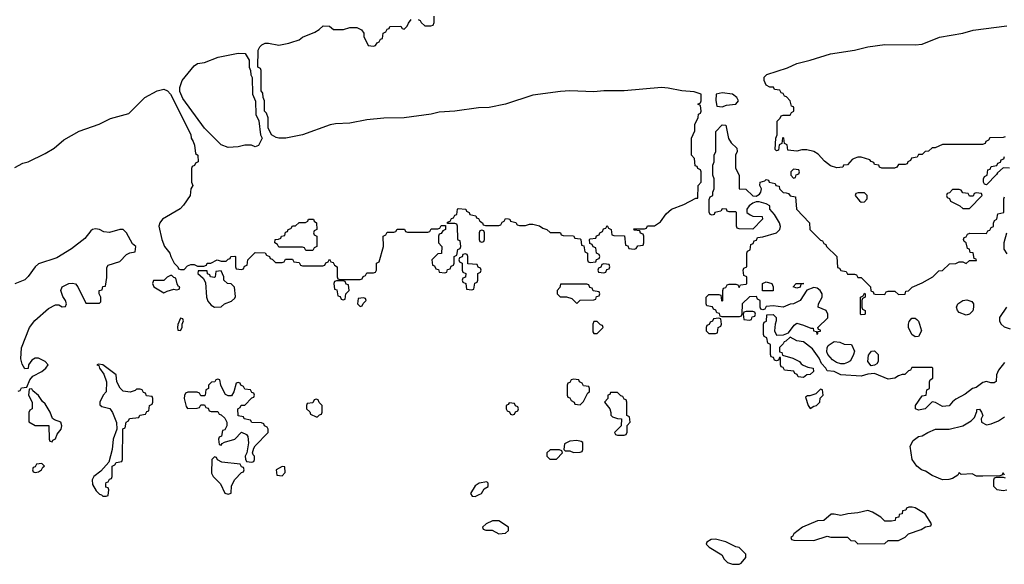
# Model space of a CAD drawing. Header units: inches. Extents: x 2112843 to 2323771, y 35243 to 209174.
# Tile 4 of 83: x 2138399 to 2144216, y 43511 to 46730. Entities that reach past the tile are written whole.
import ezdxf

# ---------------------------------------------------------------- set-up
doc = ezdxf.new("R2010")
doc.units = ezdxf.units.IN
doc.header["$MEASUREMENT"] = 0
doc.layers.add('C1034', color=7, linetype='Continuous')
doc.layers.add('C1044', color=7, linetype='Continuous')

msp = doc.modelspace()

# ---------------------------------------------------------------- linework, layer by layer
at = {"layer": 'C1034', "color": 6}
for points in [[(2140000, 46035.3), (2139970.6, 46029.4), (2139930, 46029.2), (2139913.6, 46033.6), (2139886, 46050), (2139866, 46090), (2139866, 46150), (2139856.4, 46176.4), (2139846, 46190), (2139846, 46250), (2139838, 46270), (2139836.4, 46296.4), (2139826, 46310), (2139826, 46430), (2139822, 46442), (2139806, 46450), (2139808.7, 46550), (2139818, 46570), (2139830, 46582), (2139849.1, 46590.9), (2139869.1, 46590.9), (2139930, 46578.8), (2139989.1, 46590.9), (2140000, 46594.5)], [(2138370, 45855.5), (2138418.4, 45881.6), (2138450, 45890.5), (2138550, 45938), (2138602.7, 45970), (2138659.5, 46020.5), (2138749.7, 46070.4), (2138868.3, 46111.7), (2138934.5, 46145.5), (2139044, 46176), (2139138, 46270), (2139210.2, 46310.2), (2139250, 46319), (2139273, 46310), (2139290.7, 46290), (2139410, 46052), (2139411.3, 46030), (2139424.7, 46010), (2139432, 45988), (2139438, 45938), (2139452, 45930), (2139454, 45890), (2139438, 45882), (2139432.7, 45867.3), (2139418, 45862), (2139414, 45850), (2139414, 45770), (2139422, 45750), (2139410.9, 45729.1), (2139406, 45690), (2139367.1, 45632.9), (2139347.5, 45612.5), (2139242.8, 45550), (2139226, 45530), (2139221, 45510), (2139238.8, 45430), (2139254.8, 45390), (2139286, 45350), (2139291.3, 45330), (2139311.6, 45291.6), (2139334, 45270), (2139338, 45258), (2139350, 45254), (2139370, 45254), (2139390, 45274), (2139410, 45282), (2139430, 45282), (2139450, 45272), (2139487.3, 45272.7), (2139502, 45278), (2139506, 45290), (2139528.7, 45291.3), (2139566, 45310), (2139590, 45302), (2139618, 45302), (2139630, 45314), (2139642, 45318), (2139646, 45330), (2139670, 45332), (2139674, 45330), (2139674, 45270), (2139678, 45258), (2139710, 45254), (2139722, 45258), (2139727.3, 45272.7), (2139742, 45278), (2139746, 45310), (2139790, 45354), (2139850, 45352), (2139858, 45338), (2139874, 45330), (2139878, 45318), (2139890, 45314), (2139910, 45294), (2139950, 45294), (2139962, 45298), (2139970, 45314), (2140000, 45314)], [(2138390, 44534), (2138402, 44538), (2138410, 44554), (2138442, 44558), (2138459, 44601), (2138477.5, 44622.5), (2138529.2, 44650), (2138554, 44670), (2138568, 44690), (2138548.9, 44708.8), (2138510, 44728.7), (2138490, 44729), (2138470, 44718), (2138451.3, 44690), (2138450, 44668), (2138430, 44666), (2138414, 44694), (2138406, 44726), (2138409.6, 44790), (2138457.6, 44910), (2138488.2, 44951.8), (2138570, 45022.8), (2138610, 45044.7), (2138630, 45044.7), (2138650, 45032), (2138670, 45034), (2138675.3, 45050), (2138668.7, 45070), (2138652.9, 45092.9), (2138641.2, 45130), (2138649.4, 45150.6), (2138690, 45170.5), (2138710, 45173), (2138728.1, 45168.1), (2138742, 45150), (2138790, 45054), (2138870, 45054), (2138878, 45062), (2138878, 45090), (2138868.7, 45108.7), (2138868.7, 45130), (2138886, 45134), (2138890, 45152), (2138906, 45154), (2138913.2, 45206.8), (2138914.6, 45265.4), (2138922, 45278), (2138990, 45301), (2139030, 45342), (2139050, 45352), (2139082, 45358), (2139086, 45390), (2139064.7, 45404.7), (2139029.3, 45470), (2139010, 45489.3), (2138990, 45489.4), (2138930, 45472.7), (2138895.5, 45475.5), (2138870, 45489.2), (2138846, 45494), (2138830, 45489), (2138818.8, 45481.2), (2138783.1, 45436.9), (2138705.1, 45374.9), (2138617.6, 45322.4), (2138510, 45286.6), (2138490, 45269.3), (2138448.7, 45211.3), (2138428.4, 45191.6), (2138370, 45169.4)], [(2140000, 45386), (2139930, 45386), (2139922, 45402), (2139906, 45410), (2139908, 45430), (2139928, 45432), (2139942, 45438), (2139946, 45450), (2139966, 45454), (2139970, 45474), (2139982, 45478), (2139986, 45490), (2140000, 45495.6)]]:
    msp.add_lwpolyline(points, dxfattribs=at)
for points in [[(2139790, 45978), (2139768.7, 45988.7), (2139730, 45989), (2139690, 45979), (2139630, 45975.3), (2139588.7, 45990), (2139490, 46089), (2139363.3, 46263.3), (2139346, 46306), (2139345.4, 46330), (2139359.7, 46370), (2139430, 46456.3), (2139450, 46470.4), (2139490, 46477.3), (2139572.1, 46507.9), (2139690, 46531), (2139732, 46530), (2139754, 46490), (2139754, 46450), (2139762, 46430), (2139763.6, 46403.6), (2139772.7, 46387.3), (2139774, 46290), (2139792.7, 46247.3), (2139794, 46170), (2139811.6, 46131.6), (2139822, 46050), (2139832, 46030), (2139810, 45986)], [(2139298, 45218), (2139290, 45218), (2139270, 45208), (2139250, 45188.7), (2139190, 45188), (2139184, 45170), (2139192, 45150), (2139250, 45116), (2139270, 45126), (2139310, 45138), (2139326, 45134), (2139342, 45138), (2139346, 45150), (2139335.3, 45155.3), (2139328.4, 45168.4), (2139322, 45202), (2139310, 45206)], [(2139590, 45246), (2139558, 45242), (2139554, 45210), (2139550, 45206), (2139526, 45210), (2139522, 45222), (2139508.4, 45228.4), (2139506, 45246), (2139454, 45246), (2139452, 45230), (2139482.8, 45202.8), (2139496.9, 45176.9), (2139503, 45090), (2139510, 45066), (2139530, 45042.8), (2139550, 45031), (2139590, 45032), (2139609.1, 45050.9), (2139650, 45066.8), (2139670, 45084.7), (2139673.2, 45093.2), (2139668, 45148), (2139648, 45168), (2139626, 45170), (2139606, 45190), (2139606, 45210)], [(2139350, 44966), (2139332.7, 44927.3), (2139332, 44910), (2139334, 44894), (2139350, 44892), (2139359, 44910), (2139358, 44930), (2139366, 44950), (2139362, 44962)], [(2138865.4, 44694.6), (2138854, 44690), (2138866, 44686), (2138871, 44670), (2138895.5, 44635.5), (2138911, 44590), (2138910.7, 44529.3), (2138892, 44510), (2138872, 44470), (2138872.7, 44452.7), (2138883.6, 44443.6), (2138930.7, 44430.7), (2138947.7, 44407.7), (2138971.6, 44348.4), (2138972, 44310), (2138951, 44250), (2138944.9, 44190), (2138926.4, 44113.6), (2138879.1, 44060.9), (2138838, 44030), (2138826.8, 44010), (2138830, 43982), (2138850, 43944.7), (2138870, 43924.7), (2138882, 43922), (2138890, 43914), (2138910, 43914), (2138922, 43918), (2138926, 43950), (2138922, 43962), (2138907.3, 43967.3), (2138907.3, 43987.3), (2138910, 43994), (2138922, 43998), (2138930, 44014), (2138942, 44018), (2138946, 44030), (2138946, 44090), (2138962, 44098), (2138968.4, 44111.6), (2139002, 44118), (2139006, 44130), (2139008.4, 44311.6), (2139022, 44318), (2139028.4, 44351.6), (2139042, 44358), (2139047.3, 44372.7), (2139102, 44378), (2139108.4, 44391.6), (2139142, 44398), (2139150, 44414), (2139162, 44418), (2139166, 44450), (2139182, 44458), (2139186, 44470), (2139186, 44490), (2139182, 44502), (2139147.3, 44507.3), (2139142, 44522), (2139130, 44526), (2139122, 44542), (2139110, 44546), (2139090, 44546), (2139082, 44538), (2139051.3, 44528.7), (2139010, 44534), (2138991.9, 44551.9), (2138972.7, 44590), (2138968.7, 44630), (2138890, 44689)], [(2139570, 44606), (2139558, 44602), (2139551.6, 44588.4), (2139532.7, 44587.3), (2139514, 44570), (2139514, 44550), (2139498, 44542), (2139494, 44510), (2139490, 44506), (2139470, 44506), (2139462, 44522), (2139447.3, 44527.3), (2139392.7, 44527.3), (2139378, 44522), (2139372, 44508), (2139371.3, 44490), (2139382.8, 44442.8), (2139390, 44432), (2139447.3, 44432.7), (2139462, 44438), (2139470, 44454), (2139490, 44454), (2139498, 44438), (2139512.7, 44432.7), (2139518, 44418), (2139530, 44414), (2139570, 44414), (2139578, 44398), (2139590, 44394), (2139610, 44374), (2139622, 44350), (2139622, 44330), (2139610, 44306), (2139598, 44302), (2139591.6, 44268.4), (2139578, 44262), (2139574, 44250), (2139578, 44218), (2139590, 44214), (2139595.3, 44224.7), (2139608, 44232), (2139670, 44251.3), (2139709, 44291), (2139738, 44278), (2139747.1, 44267.1), (2139751, 44229), (2139741, 44170), (2139732, 44150), (2139732.7, 44132.7), (2139738, 44118), (2139770, 44114), (2139782, 44118), (2139786, 44130), (2139786, 44150), (2139778, 44158), (2139775.3, 44170), (2139782, 44198), (2139789.3, 44210.7), (2139866, 44290), (2139866, 44310), (2139862, 44322), (2139846, 44330), (2139842, 44342), (2139827.3, 44347.3), (2139770, 44348), (2139762, 44362), (2139726, 44370), (2139722, 44382), (2139690, 44388), (2139688, 44430), (2139702, 44438), (2139708.4, 44451.6), (2139730, 44452), (2139770, 44494), (2139782, 44498), (2139786, 44510), (2139782, 44522), (2139770, 44526), (2139762, 44542), (2139730, 44546), (2139722, 44562), (2139706, 44570), (2139702, 44582), (2139690, 44586), (2139678, 44582), (2139664.7, 44530), (2139650, 44506), (2139630, 44506), (2139615.3, 44515.3), (2139600.2, 44540.2), (2139588, 44570), (2139582, 44602)], [(2138470, 44548), (2138454, 44546), (2138452, 44510), (2138472, 44470), (2138472, 44430), (2138458, 44422), (2138452.7, 44407.3), (2138452.7, 44352.7), (2138490, 44332), (2138571.3, 44331.3), (2138574, 44250), (2138578, 44238), (2138590, 44234), (2138594.6, 44245.4), (2138610, 44252), (2138620.9, 44279.1), (2138644, 44310), (2138648.7, 44330), (2138642, 44350), (2138604, 44364), (2138592.9, 44372.9), (2138579.3, 44410), (2138550, 44459), (2138533.8, 44473.8), (2138510, 44508.7), (2138476.5, 44536.5)], [(2138530, 44106), (2138498, 44102), (2138490, 44086), (2138478, 44082), (2138474, 44070), (2138478, 44058), (2138490, 44054), (2138510, 44058), (2138528, 44070), (2138535.3, 44084.7), (2138546, 44090)], [(2139550, 44146), (2139534, 44130), (2139532, 44050), (2139542, 44030), (2139586, 43986), (2139610, 43931.3), (2139630, 43924.7), (2139648, 43932), (2139650, 43974), (2139670, 44012), (2139710, 44054), (2139722, 44058), (2139726, 44070), (2139722, 44082), (2139710, 44086), (2139702, 44102), (2139594, 44114), (2139568, 44128), (2139562, 44142)], [(2139950, 44088), (2139914, 44070), (2139918, 44038), (2139950, 44034), (2139967.3, 44052.7), (2139966, 44086)]]:
    msp.add_lwpolyline(points, close=True, dxfattribs=at)
at = {"layer": 'C1044', "color": 6}
for points in [[(2140000, 46594.5), (2140050, 46611), (2140070, 46626.8), (2140143.1, 46656.9), (2140168.9, 46671.2), (2140192.7, 46692.7), (2140230, 46692), (2140252.7, 46672.7), (2140312, 46672), (2140350, 46682.8), (2140390, 46684), (2140418, 46670), (2140431.3, 46650), (2140432, 46630), (2140458, 46578), (2140490, 46574), (2140502, 46578), (2140510, 46594), (2140522, 46598), (2140530, 46614), (2140542, 46618), (2140546, 46650), (2140562, 46658), (2140570, 46674), (2140582, 46678), (2140586, 46690), (2140650, 46692), (2140658, 46678), (2140670, 46674), (2140688.4, 46691.6), (2140695.3, 46710), (2140711.1, 46731.2)], [(2140754, 46730), (2140764.7, 46724.7), (2140770, 46714), (2140792.7, 46692.7), (2140827.3, 46692.7), (2140842, 46698), (2140847.3, 46712.7), (2140848, 46750)], [(2144222, 46038), (2144210, 46034), (2144130, 46032), (2144122, 46018), (2144106, 46010), (2144102, 45998), (2144087.3, 45992.7), (2143850, 45992), (2143807.3, 45972.7), (2143790, 45972), (2143767.3, 45952.7), (2143748.4, 45951.6), (2143730, 45934), (2143710, 45934), (2143702, 45918), (2143668.4, 45911.6), (2143662, 45898), (2143646, 45890), (2143642, 45878), (2143630, 45874), (2143590, 45874), (2143582, 45858), (2143567.3, 45852.7), (2143492.7, 45852.7), (2143478, 45858), (2143474, 45870), (2143450, 45874), (2143445.4, 45885.4), (2143430, 45892), (2143422, 45902), (2143370, 45917.3), (2143350, 45917.3), (2143328, 45910), (2143316.5, 45903.5), (2143290, 45872), (2143266, 45870), (2143262, 45858), (2143226, 45854), (2143190, 45866), (2143153.7, 45893.7), (2143115.5, 45935.5), (2143090, 45950.8), (2143050, 45961), (2143020.2, 45959.8), (2142990, 45952), (2142938, 45958), (2142934, 45990), (2142918, 45998), (2142914, 46030), (2142910, 46034), (2142906, 46030), (2142902, 45998), (2142886, 45990), (2142882, 45958), (2142870, 45954), (2142862, 45962), (2142866.8, 46030), (2142874, 46050), (2142874, 46130), (2142892.7, 46147.3), (2142898, 46162), (2142910, 46166), (2142950, 46166), (2142958, 46182), (2142971.6, 46188.4), (2142971.6, 46208.4), (2142970, 46214), (2142958, 46218), (2142950.9, 46250.9), (2142930, 46274), (2142918, 46278), (2142910, 46294), (2142898, 46298), (2142890, 46314), (2142858, 46318), (2142851.6, 46331.6), (2142830, 46331.3), (2142810, 46342), (2142797.3, 46370), (2142797.3, 46390), (2142813.2, 46406.8), (2142934.6, 46445.4), (2142990, 46471.3), (2143070, 46491.2), (2143190, 46529), (2143330.1, 46549.9), (2143410, 46569.8), (2143510, 46582.4), (2143690, 46581.5), (2143730, 46585.1), (2143834.1, 46625.9), (2143970, 46649.8), (2144031.9, 46668.1), (2144230, 46693.8)], [(2140000, 45314), (2140010, 45314), (2140018, 45298), (2140050, 45294), (2140058, 45278), (2140070, 45274), (2140190, 45274), (2140202, 45278), (2140207.3, 45292.7), (2140222, 45298), (2140230, 45314), (2140238, 45298), (2140250, 45294), (2140258, 45278), (2140274, 45270), (2140274, 45210), (2140278, 45198), (2140290, 45194), (2140410, 45194), (2140422, 45198), (2140427.3, 45212.7), (2140442, 45218), (2140450, 45234), (2140490, 45234), (2140502, 45238), (2140506, 45250), (2140506, 45290), (2140522, 45298), (2140548, 45390), (2140546, 45450), (2140562, 45458), (2140570, 45474), (2140610, 45474), (2140622, 45478), (2140630, 45492), (2140672, 45492), (2140678, 45478), (2140690, 45474), (2140810, 45474), (2140822, 45478), (2140830, 45494), (2140870, 45494), (2140882, 45498), (2140890, 45514), (2140914, 45514), (2140914, 45490), (2140898, 45482), (2140890, 45466), (2140878, 45462), (2140874, 45450), (2140874, 45410), (2140892, 45390), (2140891.6, 45348.4), (2140870, 45346), (2140834, 45310), (2140838, 45278), (2140850, 45274), (2140858, 45258), (2140872.7, 45252.7), (2140878, 45238), (2140910, 45234), (2140922, 45238), (2140927.3, 45252.7), (2140942, 45258), (2140947.3, 45272.7), (2140962, 45278), (2140966, 45290), (2140966, 45330), (2140982, 45338), (2140988.4, 45371.6), (2141002, 45378), (2141006, 45390), (2141002, 45422), (2140990, 45426), (2140987.3, 45432.7), (2140986, 45510), (2140982, 45522), (2140970, 45526), (2140926, 45526), (2140927.3, 45532.7), (2140942, 45538), (2140950, 45554), (2140962, 45558), (2140970, 45574), (2140982, 45578), (2140986, 45610), (2140990, 45614), (2141034, 45610), (2141038, 45598), (2141054, 45590), (2141058, 45578), (2141094, 45570), (2141098, 45558), (2141110, 45554), (2141118, 45538), (2141134, 45530), (2141138, 45518), (2141150, 45514), (2141230, 45514), (2141242, 45518), (2141250, 45534), (2141262, 45538), (2141270, 45554), (2141287.3, 45552.7), (2141294, 45550), (2141298, 45538), (2141330, 45532), (2141338, 45518), (2141352.7, 45512.7), (2141387.3, 45512.7), (2141410, 45522), (2141430, 45522), (2141470, 45511.3), (2141490, 45498), (2141514, 45490), (2141532.7, 45472.7), (2141588.4, 45471.6), (2141594, 45470), (2141598, 45458), (2141610, 45454), (2141671.6, 45451.6), (2141678, 45438), (2141710, 45434), (2141714, 45430), (2141718, 45398), (2141732.7, 45392.7), (2141738, 45358), (2141754, 45350), (2141754, 45310), (2141758, 45298), (2141770, 45294), (2141802, 45298), (2141807.3, 45312.7), (2141822, 45318), (2141826, 45330), (2141822, 45342), (2141806, 45350), (2141802, 45382), (2141787.3, 45387.3), (2141782, 45402), (2141767.3, 45407.3), (2141766, 45430), (2141770, 45434), (2141802, 45438), (2141807.3, 45452.7), (2141822, 45458), (2141826, 45470), (2141842, 45478), (2141847.3, 45492.7), (2141862, 45498), (2141870, 45514), (2141878, 45498), (2141894, 45490), (2141898, 45458), (2141910, 45454), (2141972.7, 45452.7), (2141978, 45398), (2141992.7, 45392.7), (2141998, 45378), (2142030, 45374), (2142042, 45378), (2142050, 45394), (2142082, 45398), (2142086, 45410), (2142086, 45450), (2142082, 45462), (2142067.3, 45467.3), (2142062, 45482), (2142030, 45486), (2142027.3, 45492.7), (2142090, 45494), (2142102, 45498), (2142108.4, 45511.6), (2142150, 45512), (2142184.7, 45535.3), (2142218, 45582), (2142249.4, 45610.6), (2142323.1, 45636.9), (2142394, 45674), (2142406, 45674), (2142408, 45750), (2142426, 45770), (2142426, 45830), (2142422, 45842), (2142406, 45850), (2142402, 45862), (2142390, 45866), (2142386, 45910), (2142368.9, 45928.8), (2142368.7, 46030), (2142387.3, 46072.7), (2142388, 46110), (2142407.3, 46152.7), (2142408.4, 46171.6), (2142422, 46178), (2142426, 46190), (2142422, 46222), (2142406, 46230), (2142422, 46238), (2142426, 46250), (2142426, 46290), (2142383.1, 46303.1), (2142311.1, 46308.8), (2142230, 46326), (2142190, 46329.4), (2141970, 46309.7), (2141850, 46309.8), (2141790, 46304.4), (2141650, 46308.5), (2141594.3, 46305.7), (2141430, 46284.7), (2141269.6, 46229.6), (2141172, 46210), (2141110, 46208.3), (2140969.7, 46189.6), (2140876.7, 46183.3), (2140830, 46171.6), (2140670, 46149.8), (2140550, 46147.1), (2140450, 46138), (2140350, 46118.4), (2140265.1, 46114.9), (2140232.4, 46107.6), (2140069.1, 46049.1), (2140000, 46035.3)], [(2144216.5, 44703.5), (2144181.5, 44658.5), (2144169, 44630), (2144168, 44592), (2144156.4, 44583.6), (2144136.4, 44583.6), (2144110, 44591), (2144090, 44584.7), (2144050, 44556), (2144028, 44550), (2143984, 44516), (2143930, 44486), (2143910, 44471), (2143890, 44446.8), (2143850, 44444), (2143810, 44466.8), (2143790, 44471.3), (2143748, 44430), (2143710, 44422.8), (2143692, 44430), (2143691.3, 44450), (2143730, 44506), (2143754, 44510), (2143758, 44542), (2143774, 44550), (2143774, 44590), (2143778, 44602), (2143794, 44610), (2143794, 44670), (2143790, 44674), (2143670, 44674), (2143662, 44658), (2143650, 44654), (2143628, 44632), (2143612, 44632), (2143590, 44624.7), (2143570, 44611.3), (2143530, 44606), (2143450, 44638.8), (2143410, 44634.8), (2143370, 44622.8), (2143250, 44631.3), (2143210, 44651.3), (2143170, 44654), (2143162, 44670), (2143136.9, 44696.9), (2143122.8, 44730), (2143083.7, 44783.7), (2143030, 44824.9), (2142990, 44831.3), (2142950, 44854), (2142926, 44830), (2142914.6, 44825.4), (2142910, 44814), (2142887.3, 44792.7), (2142887.3, 44767.3), (2142902, 44762), (2142906, 44746), (2142966, 44730), (2143006, 44710), (2143015.3, 44695.3), (2143028, 44688), (2143055.3, 44675.3), (2143086, 44670), (2143088, 44650), (2143070, 44632), (2143048.4, 44631.6), (2143030, 44614), (2142998, 44618), (2142992.7, 44632.7), (2142978, 44638), (2142972.7, 44652.7), (2142918, 44658), (2142910, 44674), (2142898, 44678), (2142894, 44690), (2142894, 44734), (2142887.3, 44732.7), (2142882, 44718), (2142870, 44714), (2142858, 44718), (2142852.7, 44732.7), (2142838, 44738), (2142834, 44750), (2142834, 44810), (2142818, 44818), (2142814, 44850), (2142798, 44858), (2142794, 44870), (2142794, 44930), (2142798, 44942), (2142811.1, 44948.8), (2142814, 44986), (2142850, 44988), (2142868, 44970), (2142868.7, 44950), (2142862, 44930), (2142858, 44890), (2142870, 44866), (2142912, 44868), (2142942, 44878), (2142975.3, 44924.7), (2142990, 44935.3), (2143030, 44925.2), (2143072.7, 44907.3), (2143087.3, 44907.3), (2143088.7, 44890), (2143106, 44886), (2143109.4, 44869.4), (2143114, 44874), (2143114, 44886), (2143130, 44888), (2143130, 44894), (2143118, 44898), (2143114, 44910), (2143172.7, 44967.3), (2143174, 44990), (2143162.8, 45010), (2143116, 45030), (2143117.3, 45050), (2143139.3, 45090), (2143139.3, 45110), (2143128.5, 45128.6), (2143110, 45142), (2143090, 45147.3), (2143049, 45131), (2143009.4, 45070.6), (2142970, 45050.7), (2142950, 45047.7), (2142910, 45030.8), (2142850, 45038), (2142810, 45034), (2142802, 45018), (2142790, 45014), (2142778, 45018), (2142774, 45030), (2142774, 45070), (2142758, 45078), (2142752.7, 45092.7), (2142710, 45092), (2142668, 45050), (2142666, 44990), (2142662, 44978), (2142650, 44974), (2142550, 44974), (2142538, 44978), (2142532.7, 44992.7), (2142518, 44998), (2142512.7, 45012.7), (2142498, 45018), (2142492.7, 45032.7), (2142458, 45038), (2142454, 45050), (2142454, 45090), (2142470, 45106), (2142530, 45106), (2142542, 45102), (2142546, 45070), (2142550, 45066), (2142554, 45070), (2142554, 45130), (2142558, 45142), (2142570, 45146), (2142578, 45162), (2142590, 45166), (2142630, 45166), (2142642, 45162), (2142650, 45146), (2142658, 45162), (2142690, 45166), (2142694, 45170), (2142694, 45210), (2142678, 45218), (2142674, 45250), (2142678, 45262), (2142694, 45270), (2142694, 45350), (2142698, 45362), (2142714, 45370), (2142718, 45402), (2142732.7, 45407.3), (2142738, 45422), (2142752.7, 45427.3), (2142758, 45442), (2142790, 45446), (2142870.5, 45469.5), (2142890.5, 45489.5), (2142893, 45507), (2142887.7, 45530), (2142858.5, 45578.5), (2142831, 45610), (2142830.5, 45630.5), (2142810, 45641), (2142767.3, 45652.7), (2142750, 45654), (2142730, 45644.7), (2142708.7, 45630), (2142695.3, 45610), (2142695.3, 45590), (2142715.5, 45575.5), (2142730, 45569.2), (2142786, 45566), (2142788, 45550), (2142730, 45492), (2142650, 45494), (2142638, 45498), (2142634, 45510), (2142634, 45590), (2142630, 45594), (2142590, 45594), (2142578, 45598), (2142574, 45610), (2142550, 45612), (2142542, 45598), (2142506, 45590), (2142502, 45578), (2142490, 45574), (2142478, 45578), (2142472.7, 45592.7), (2142472.7, 45667.3), (2142478, 45682), (2142494, 45690), (2142494, 45710), (2142502, 45730), (2142502, 45790), (2142494, 45810), (2142494, 45870), (2142502, 45890), (2142502, 45930), (2142511.1, 45951.2), (2142511.6, 46068.4), (2142550, 46108), (2142570, 46106), (2142587, 46027), (2142602.9, 46002.9), (2142635.3, 45970), (2142638, 45950), (2142628.4, 45928.4), (2142628.4, 45851.6), (2142648.7, 45810), (2142649, 45730), (2142688.7, 45728.7), (2142730, 45688), (2142750, 45686), (2142770, 45698), (2142778, 45710), (2142781, 45730), (2142772, 45750), (2142774, 45770), (2142802, 45778), (2142810, 45786), (2142822, 45782), (2142826, 45770), (2142862, 45762), (2142866, 45750), (2142886, 45746), (2142888, 45730), (2142910, 45708), (2142927.3, 45707.3), (2142942, 45702), (2142950, 45688), (2142982, 45682), (2142988, 45610), (2143066, 45530), (2143068, 45490), (2143130, 45426), (2143142, 45422), (2143150, 45406), (2143162, 45402), (2143166, 45390), (2143226, 45330), (2143230, 45266), (2143242, 45262), (2143250, 45248), (2143282, 45242), (2143290, 45226), (2143330, 45226), (2143342, 45222), (2143350, 45206), (2143370, 45206), (2143426, 45150), (2143427.3, 45127.3), (2143442, 45122), (2143446, 45110), (2143452.7, 45107.3), (2143510, 45106), (2143518, 45122), (2143530, 45126), (2143570, 45126), (2143590, 45106), (2143630, 45108), (2143634, 45126), (2143650, 45128), (2143671, 45149), (2143730, 45174), (2143794, 45210), (2143830, 45246), (2143850, 45248), (2143892.7, 45287.3), (2143930, 45288.7), (2143950, 45298), (2143970, 45298), (2143990, 45288.7), (2144010, 45306), (2144052.7, 45307.3), (2144050, 45314), (2144038, 45318), (2144031.1, 45351.2), (2144014, 45354), (2144010, 45374), (2143998, 45378), (2143991.6, 45411.6), (2143978, 45418), (2143974, 45430), (2143978, 45442), (2143990, 45446), (2143998, 45462), (2144012.7, 45467.3), (2144110, 45466), (2144118, 45482), (2144130, 45486), (2144138, 45502), (2144151.6, 45508.4), (2144152.7, 45527.3), (2144158, 45542), (2144172, 45550), (2144178, 45582), (2144214, 45590), (2144214, 45670), (2144218, 45682)], [(2144247.3, 45852.7), (2144210, 45854), (2144175.3, 45824.7), (2144170, 45814), (2144110, 45754), (2144098, 45758), (2144094, 45770), (2144094, 45790), (2144098, 45802), (2144114, 45810), (2144118, 45842), (2144132.7, 45847.3), (2144138, 45862), (2144172.7, 45867.3), (2144178, 45882), (2144192.7, 45887.3), (2144198, 45902), (2144212.7, 45907.3), (2144218, 45922)], [(2140000, 45495.6), (2140003.1, 45496.9), (2140010, 45510.7), (2140029, 45511), (2140050, 45530.7), (2140088, 45532), (2140102, 45538), (2140106, 45550), (2140134, 45550), (2140138, 45538), (2140152, 45530), (2140154, 45490), (2140138, 45482), (2140134, 45470), (2140138, 45458), (2140154, 45450), (2140154, 45390), (2140138, 45382), (2140130, 45366), (2140090, 45366), (2140082, 45382), (2140070, 45386), (2140000, 45386)], [(2144228.7, 45468.7), (2144213.2, 45410), (2144213.6, 45373.6), (2144230, 45346)], [(2144229.3, 45030.7), (2144188, 44970), (2144188.4, 44948.4), (2144198, 44930), (2144214.6, 44914.6), (2144250, 44902)], [(2144218, 44038), (2144210, 44052), (2144202, 44038), (2144190, 44034), (2144090, 44031), (2144051.6, 44031.6), (2144025.4, 44045.4), (2143962, 44042), (2143950, 44054), (2143942, 44038), (2143910, 44018), (2143888.9, 44011.2), (2143850, 44010.8), (2143790, 44034.8), (2143750, 44060.7), (2143726, 44070), (2143698.8, 44090), (2143670.8, 44130), (2143660.7, 44210), (2143676.8, 44243.2), (2143710, 44265.2), (2143730.8, 44269.2), (2143764.7, 44290), (2143810, 44309.2), (2143890, 44309.3), (2143970.4, 44329.6), (2144020.9, 44359.1), (2144040.7, 44379.3), (2144054, 44414), (2144054, 44426), (2144070, 44428), (2144082, 44410), (2144088.7, 44390), (2144079, 44370), (2144082, 44350), (2144110, 44336), (2144138, 44342), (2144181.4, 44358.6), (2144218, 44382)], [(2144231.9, 43948.1), (2144210, 43944.9), (2144174, 43950), (2144154, 43970), (2144154, 44010), (2144158, 44022), (2144170, 44026), (2144210, 44026), (2144222, 44022)]]:
    msp.add_lwpolyline(points, dxfattribs=at)
for points in [[(2142550, 46297.2), (2142514, 46290), (2142512.7, 46252.7), (2142518, 46218), (2142550, 46214), (2142574.6, 46225.4), (2142610, 46228), (2142630, 46231), (2142645.2, 46250), (2142636, 46270), (2142610, 46289.4)], [(2142970, 45846), (2142954, 45830), (2142954, 45810), (2142970, 45794), (2142982, 45798), (2142987.3, 45812.7), (2143002, 45818), (2143006, 45830), (2143002, 45842)], [(2143950, 45726), (2143910, 45726), (2143892.7, 45707.3), (2143878, 45702), (2143874, 45690), (2143878, 45678), (2143892.7, 45672.7), (2143898, 45658), (2143954, 45630), (2143970, 45614), (2144010, 45614), (2144086, 45690), (2144082, 45702), (2144050, 45706), (2144038, 45702), (2144032.7, 45687.3), (2144010, 45686), (2144002, 45702), (2143970, 45706), (2143962, 45722)], [(2143352.7, 45707.3), (2143338, 45702), (2143334, 45690), (2143359.6, 45659.6), (2143370, 45652), (2143390, 45654), (2143406, 45670), (2143406, 45690), (2143390, 45706)], [(2141130, 45486), (2141118, 45482), (2141114, 45470), (2141114, 45430), (2141118, 45418), (2141130, 45414), (2141142, 45418), (2141146, 45430), (2141146, 45470), (2141142, 45482)], [(2141030, 45346), (2141018, 45342), (2141012.7, 45327.3), (2140998, 45322), (2140994, 45310), (2140998, 45298), (2141014, 45290), (2141014, 45250), (2141018, 45238), (2141034, 45230), (2141032.7, 45207.3), (2141018, 45202), (2141014, 45190), (2141018, 45178), (2141034, 45170), (2141038, 45138), (2141070, 45134), (2141082, 45138), (2141087.3, 45172.7), (2141102, 45178), (2141106, 45190), (2141106, 45230), (2141122, 45238), (2141126, 45250), (2141122, 45262), (2141107.3, 45267.3), (2141102, 45282), (2141047.3, 45287.3), (2141046, 45330), (2141042, 45342)], [(2141850, 45286), (2141838, 45282), (2141832.7, 45267.3), (2141818, 45262), (2141814, 45250), (2141818, 45238), (2141850, 45234), (2141862, 45238), (2141867.3, 45252.7), (2141882, 45258), (2141886, 45270), (2141882, 45282)], [(2140310, 45186), (2140270, 45186), (2140258, 45182), (2140254, 45170), (2140258, 45138), (2140272.7, 45132.7), (2140278, 45098), (2140292.7, 45092.7), (2140298, 45078), (2140310, 45074), (2140322, 45078), (2140326, 45110), (2140346, 45130), (2140342, 45162), (2140327.3, 45167.3), (2140322, 45182)], [(2141750, 45166), (2141594, 45166), (2141590, 45146), (2141574, 45130), (2141574, 45110), (2141592, 45092), (2141630, 45091), (2141661, 45081), (2141690, 45052), (2141710, 45071.3), (2141790, 45074), (2141802, 45078), (2141807.3, 45092.7), (2141822, 45098), (2141826, 45110), (2141822, 45122), (2141787.3, 45127.3), (2141782, 45142), (2141767.3, 45147.3), (2141762, 45162)], [(2142788, 45128), (2142788, 45170), (2142810, 45181), (2142842, 45170), (2142851.3, 45150), (2142850, 45128)], [(2142990, 45142), (2142969, 45150), (2142986, 45170), (2143032, 45170), (2143014, 45166), (2143010, 45149)], [(2140430, 45086), (2140398, 45082), (2140394, 45050), (2140410, 45034), (2140422, 45038), (2140427.3, 45052.7), (2140446, 45070), (2140442, 45082)], [(2143370, 44986), (2143366, 44990), (2143366, 45090), (2143382, 45098), (2143390, 45114), (2143394, 45110), (2143394, 45090), (2143378, 45082), (2143374, 45070), (2143374, 45030), (2143378, 45018), (2143394, 45010), (2143394, 44990), (2143390, 44988)], [(2143990, 44984), (2143950, 44999), (2143939, 45010), (2143934, 45030), (2143942, 45050), (2143970.8, 45070.8), (2143993.7, 45073.7), (2144024, 45064), (2144034.8, 45050), (2144034.8, 45030), (2144030, 45008), (2144010, 44988.7)], [(2142530, 44966), (2142498, 44962), (2142492.7, 44947.3), (2142478, 44942), (2142472.7, 44927.3), (2142458, 44922), (2142454, 44910), (2142454, 44890), (2142470, 44874), (2142510, 44874), (2142522, 44878), (2142526, 44910), (2142542, 44918), (2142546, 44930), (2142542, 44962)], [(2142730, 45006), (2142690, 45006), (2142678, 45002), (2142674, 44990), (2142678, 44958), (2142710, 44954), (2142722, 44958), (2142727.3, 44972.7), (2142742, 44978), (2142746, 44990), (2142742, 45002)], [(2141810, 44946), (2141790, 44946), (2141784.7, 44930), (2141784.7, 44884.7), (2141790, 44874), (2141810, 44874), (2141846, 44910), (2141842, 44922), (2141830, 44926)], [(2143690, 44855.3), (2143670, 44869), (2143649.6, 44909.6), (2143649.6, 44930), (2143654.9, 44945.1), (2143670, 44964.9), (2143690, 44964.9), (2143698.7, 44958.7), (2143708.4, 44948.4), (2143715.5, 44930), (2143726.8, 44890), (2143710, 44858)], [(2143250, 44695.1), (2143223.7, 44703.7), (2143200.1, 44720.1), (2143172.7, 44750), (2143166.6, 44766.6), (2143169.2, 44790), (2143176.2, 44803.8), (2143210, 44827.3), (2143243.5, 44823.5), (2143270, 44811.3), (2143314, 44810), (2143331, 44770), (2143326, 44750), (2143307.1, 44712.9), (2143290, 44704), (2143270, 44696)], [(2143430, 44684), (2143409.3, 44710), (2143412.9, 44747.1), (2143431.3, 44771.3), (2143450, 44772), (2143471, 44750), (2143471, 44710), (2143463.5, 44696.5), (2143450, 44688.7)], [(2141670, 44606), (2141658, 44602), (2141650, 44586), (2141638, 44582), (2141634, 44570), (2141634, 44510), (2141638, 44498), (2141650, 44494), (2141658, 44478), (2141674, 44470), (2141678, 44458), (2141710, 44454), (2141730, 44474), (2141755.3, 44524.7), (2141766, 44530), (2141766, 44550), (2141762, 44562), (2141730, 44566), (2141722, 44582), (2141706, 44590), (2141702, 44602)], [(2141930, 44526), (2141890, 44526), (2141884.7, 44515.3), (2141874, 44510), (2141874, 44490), (2141854, 44470), (2141884.7, 44430), (2141892, 44408), (2141892, 44392), (2141902, 44382), (2141930, 44372), (2141954, 44370), (2141951.6, 44328.4), (2141914, 44290), (2141918, 44278), (2141930, 44274), (2141970, 44274), (2141982, 44278), (2141987.3, 44292.7), (2141988, 44332), (2142006, 44350), (2142002, 44382), (2141986, 44390), (2141986, 44470), (2141982, 44482), (2141970, 44486), (2141962, 44502), (2141950, 44506)], [(2143130, 44546), (2143102, 44518), (2143067.3, 44507.3), (2143052.7, 44507.3), (2143042, 44498), (2143058, 44450), (2143070, 44432), (2143090, 44444.7), (2143106, 44450), (2143126, 44470), (2143127.3, 44492.7), (2143146, 44510), (2143142, 44542)], [(2140150, 44486), (2140138, 44482), (2140130, 44466), (2140098, 44462), (2140094, 44450), (2140094, 44430), (2140112.7, 44412.7), (2140118, 44398), (2140150, 44382), (2140158, 44382), (2140170, 44394), (2140182, 44398), (2140186, 44410), (2140186, 44450), (2140167.3, 44467.3), (2140162, 44482)], [(2141290, 44466), (2141284.7, 44455.3), (2141274, 44450), (2141274, 44430), (2141278, 44418), (2141292.7, 44412.7), (2141298, 44398), (2141310, 44394), (2141322, 44398), (2141327.3, 44412.7), (2141342, 44418), (2141346, 44430), (2141342, 44442), (2141327.3, 44447.3), (2141322, 44462)], [(2141690, 44242), (2141650, 44238), (2141618, 44222), (2141614, 44190), (2141622, 44182), (2141650, 44182), (2141670, 44172), (2141710, 44174), (2141722, 44178), (2141726, 44190), (2141726, 44230), (2141716.4, 44236.4)], [(2141587.3, 44187.3), (2141532.7, 44187.3), (2141514, 44170), (2141514, 44150), (2141532, 44132), (2141570, 44132), (2141606, 44170), (2141602, 44182)], [(2141158, 43998), (2141114, 43990), (2141090, 43975.3), (2141062, 43930), (2141072.7, 43912.7), (2141090, 43912), (2141110, 43921), (2141128, 43930), (2141143.1, 43956.9), (2141166, 43970), (2141166, 43990)], [(2143671.6, 43848.4), (2143652, 43848), (2143638, 43842), (2143634, 43830), (2143614, 43826), (2143612, 43810), (2143594, 43806), (2143592, 43790), (2143574, 43786), (2143572, 43770), (2143550, 43766), (2143510, 43766), (2143486, 43790), (2143438, 43818), (2143410, 43828.7), (2143350, 43814), (2143291, 43809), (2143250, 43799), (2143210, 43808), (2143192.7, 43807.3), (2143150, 43768.7), (2143112.7, 43767.3), (2143024.7, 43730), (2142972, 43690), (2142964.7, 43675.3), (2142954, 43670), (2142958, 43658), (2142972.7, 43652.7), (2143090, 43652), (2143170, 43678), (2143191.6, 43671.6), (2143290, 43671), (2143310, 43652), (2143332, 43650), (2143350, 43632), (2143510, 43634), (2143530, 43651.3), (2143590, 43652), (2143630, 43671.3), (2143650, 43690.8), (2143724, 43716), (2143750, 43732), (2143782, 43738), (2143786, 43750), (2143749.2, 43810), (2143690, 43844)], [(2141230, 43768), (2141192.7, 43767.3), (2141154, 43750), (2141134, 43730), (2141138, 43718), (2141152.7, 43712.7), (2141190, 43712), (2141230, 43691), (2141270, 43694), (2141286, 43710), (2141286, 43730)], [(2142510, 43659), (2142483.6, 43656.4), (2142458, 43642), (2142454, 43630), (2142471.6, 43611.6), (2142546.4, 43566.4), (2142561.4, 43541.4), (2142581.4, 43521.4), (2142610, 43510.7), (2142650, 43511.3), (2142662, 43518), (2142688, 43550), (2142688, 43570), (2142649.3, 43609.3), (2142630, 43614), (2142570, 43644)]]:
    msp.add_lwpolyline(points, close=True, dxfattribs=at)

doc.saveas('drawing.dxf')
